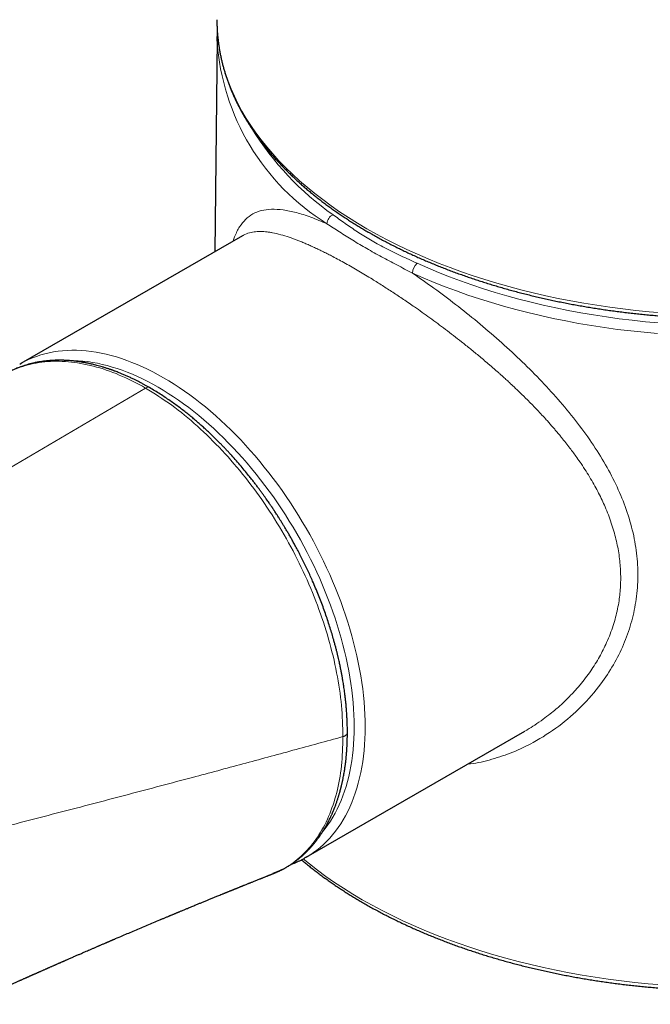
# Model space of a CAD drawing. Header units: millimetres. Extents: x 8 to 757, y 12 to 538.
# Tile 15 of 45: x 681 to 713, y 113 to 164. Entities that reach past the tile are written whole.
import ezdxf

# ---------------------------------------------------------------- set-up
doc = ezdxf.new("R2010")
doc.units = ezdxf.units.MM

msp = doc.modelspace()

# ---------------------------------------------------------------- linework, layer by layer
at = {"color": 7, "linetype": 'Continuous', "lineweight": 30}
for p, q in [((691.014, 164.397), (691.015, 164.283)), ((691.024, 163.399), (690.906, 152.391)), ((691.023, 163.286), (691.026, 163.522)), ((692.34, 153.218), (680.878, 146.602)), ((692.343, 153.214), (692.339, 153.211)), ((695.627, 121.053), (706.942, 127.585)), ((706.928, 127.579), (706.941, 127.586))]:
    msp.add_line(p, q, dxfattribs=at)
at = {"color": 252, "linetype": 'Continuous', "lineweight": 0}
msp.add_line((687.331, 145.336), (674.528, 137.817), dxfattribs=at)
at = {"color": 252, "linetype": 'Continuous', "lineweight": 0, "flags": 128}
for points in [[(691.015, 164.283), (691.023, 163.996), (691.05, 163.596), (691.096, 163.196), (691.159, 162.798), (691.241, 162.4), (691.34, 162.004), (691.458, 161.609), (691.593, 161.216), (691.746, 160.825), (691.917, 160.437), (692.105, 160.052), (692.311, 159.669), (692.534, 159.29), (692.774, 158.914), (693.031, 158.542), (693.305, 158.174), (693.596, 157.811), (693.902, 157.451), (694.225, 157.097), (694.564, 156.748), (694.919, 156.403), (695.289, 156.065), (695.675, 155.732), (696.075, 155.405), (696.49, 155.084), (696.92, 154.769), (697.363, 154.461), (697.821, 154.16), (698.292, 153.866), (698.776, 153.579)], [(698.776, 153.579), (699.273, 153.3), (699.782, 153.028), (700.304, 152.764), (700.837, 152.508), (701.382, 152.26), (701.938, 152.02), (702.504, 151.789), (703.081, 151.567), (703.668, 151.353), (704.264, 151.148), (704.869, 150.952), (705.483, 150.766), (706.105, 150.589), (706.736, 150.421), (707.373, 150.263), (708.017, 150.115), (708.668, 149.976), (709.325, 149.847), (709.988, 149.729), (710.655, 149.62), (711.328, 149.521), (712.004, 149.433), (712.685, 149.355), (713.369, 149.287), (714.055, 149.229)], [(701.375, 151.79), (701.92, 151.549), (702.475, 151.317), (703.041, 151.092), (703.617, 150.877), (704.202, 150.67), (704.797, 150.472), (705.4, 150.284), (706.012, 150.104), (706.632, 149.934), (707.259, 149.774), (707.894, 149.623), (708.535, 149.481), (709.182, 149.35), (709.835, 149.228), (710.493, 149.116), (711.157, 149.015), (711.824, 148.923), (712.496, 148.842), (713.171, 148.77), (713.849, 148.709)], [(713.793, 148.157), (713.104, 148.219), (712.419, 148.291), (711.737, 148.374), (711.059, 148.467), (710.386, 148.57), (709.717, 148.684), (709.054, 148.807), (708.397, 148.941), (707.746, 149.084), (707.102, 149.238), (706.465, 149.401), (705.836, 149.573), (705.214, 149.756), (704.602, 149.947), (703.998, 150.148), (703.404, 150.358), (702.819, 150.577), (702.244, 150.804), (701.681, 151.04), (701.128, 151.285)], [(680.933, 146.633), (681.073, 146.708), (681.274, 146.807), (681.479, 146.896), (681.689, 146.976), (681.903, 147.048), (682.122, 147.11), (682.345, 147.163), (682.572, 147.208), (682.803, 147.242), (683.038, 147.268), (683.276, 147.285), (683.517, 147.292), (683.762, 147.29), (684.01, 147.279), (684.261, 147.259), (684.515, 147.229), (684.771, 147.19), (685.03, 147.142), (685.29, 147.085), (685.553, 147.019), (685.818, 146.944), (686.084, 146.86), (686.352, 146.767), (686.621, 146.665), (686.891, 146.554), (687.162, 146.435), (687.434, 146.307), (687.707, 146.17), (687.979, 146.025), (688.253, 145.871), (688.526, 145.71), (688.798, 145.54), (689.071, 145.362), (689.343, 145.176), (689.614, 144.982), (689.884, 144.781), (690.153, 144.572), (690.421, 144.356), (690.687, 144.133), (690.952, 143.903), (691.215, 143.665), (691.476, 143.421), (691.734, 143.171), (691.99, 142.914), (692.244, 142.65), (692.495, 142.381), (692.743, 142.106), (692.988, 141.825), (693.229, 141.539), (693.467, 141.247), (693.702, 140.951), (693.933, 140.649), (694.16, 140.343), (694.383, 140.032), (694.602, 139.717), (694.816, 139.398), (695.026, 139.075), (695.231, 138.749), (695.432, 138.419), (695.628, 138.086), (695.818, 137.75), (696.003, 137.412), (696.183, 137.071), (696.358, 136.728), (696.527, 136.382), (696.69, 136.035), (696.848, 135.687), (697, 135.337), (697.145, 134.987), (697.285, 134.635), (697.418, 134.283), (697.546, 133.93), (697.666, 133.578), (697.781, 133.226), (697.888, 132.874), (697.99, 132.522), (698.084, 132.172), (698.172, 131.823), (698.253, 131.475), (698.327, 131.129), (698.394, 130.784), (698.454, 130.442), (698.508, 130.102), (698.554, 129.765), (698.593, 129.43), (698.625, 129.098), (698.65, 128.77), (698.668, 128.445), (698.679, 128.124), (698.682, 127.806), (698.679, 127.493), (698.668, 127.184), (698.65, 126.88), (698.625, 126.58), (698.593, 126.286), (698.554, 125.996), (698.508, 125.712), (698.454, 125.434), (698.394, 125.161), (698.327, 124.894), (698.253, 124.634), (698.172, 124.379), (698.084, 124.131), (697.99, 123.89), (697.888, 123.656), (697.781, 123.428), (697.666, 123.208), (697.546, 122.995), (697.418, 122.789), (697.285, 122.591), (697.145, 122.401), (697, 122.218), (696.848, 122.043), (696.69, 121.877), (696.527, 121.719), (696.358, 121.569), (696.183, 121.427), (696.003, 121.294), (695.818, 121.169), (695.681, 121.085)], [(696.466, 122.353), (696.48, 122.37), (696.621, 122.547), (696.757, 122.732), (696.887, 122.925), (697.011, 123.125), (697.128, 123.332), (697.239, 123.547), (697.344, 123.768), (697.443, 123.996), (697.535, 124.231), (697.62, 124.472), (697.699, 124.72), (697.771, 124.973), (697.836, 125.233), (697.895, 125.498), (697.947, 125.769), (697.992, 126.045), (698.03, 126.327), (698.061, 126.614), (698.085, 126.905), (698.103, 127.201), (698.113, 127.502), (698.117, 127.806), (698.113, 128.115), (698.103, 128.428), (698.085, 128.744), (698.061, 129.063), (698.03, 129.386), (697.992, 129.711), (697.947, 130.04), (697.895, 130.37), (697.836, 130.704), (697.771, 131.039), (697.699, 131.375), (697.62, 131.714), (697.535, 132.054), (697.443, 132.395), (697.344, 132.736), (697.239, 133.079), (697.128, 133.421), (697.011, 133.764), (696.887, 134.107), (696.757, 134.45), (696.621, 134.792), (696.48, 135.133), (696.332, 135.473), (696.179, 135.812), (696.02, 136.15), (695.855, 136.486), (695.686, 136.82), (695.51, 137.151), (695.33, 137.481), (695.145, 137.807), (694.954, 138.131), (694.759, 138.452), (694.56, 138.77), (694.355, 139.084), (694.147, 139.394), (693.934, 139.7), (693.717, 140.003), (693.496, 140.301), (693.271, 140.594), (693.043, 140.883), (692.811, 141.166), (692.576, 141.445), (692.338, 141.718), (692.097, 141.986), (691.853, 142.248), (691.606, 142.504), (691.357, 142.754), (691.105, 142.998), (690.852, 143.235), (690.596, 143.466), (690.338, 143.69), (690.079, 143.907), (689.819, 144.118), (689.557, 144.321), (689.294, 144.517), (689.03, 144.705), (688.766, 144.886), (688.501, 145.059), (688.235, 145.224), (687.97, 145.381), (687.704, 145.531), (687.439, 145.672), (687.174, 145.805), (686.909, 145.93), (686.645, 146.046), (686.382, 146.153), (686.121, 146.253), (685.86, 146.343), (685.601, 146.425), (685.343, 146.498), (685.088, 146.563), (684.834, 146.618), (684.583, 146.665), (684.333, 146.702), (684.087, 146.731), (683.843, 146.751), (683.601, 146.762), (683.363, 146.764), (683.281, 146.762)], [(695.477, 120.971), (695.796, 120.712), (696.216, 120.387), (696.652, 120.068), (697.101, 119.756), (697.565, 119.45), (698.042, 119.152), (698.533, 118.861), (699.037, 118.578), (699.553, 118.303), (700.082, 118.035), (700.622, 117.775), (701.175, 117.524), (701.738, 117.281), (702.312, 117.047), (702.897, 116.821), (703.492, 116.605), (704.096, 116.397), (704.71, 116.199), (705.332, 116.01), (705.963, 115.83), (706.601, 115.66), (707.247, 115.5), (707.901, 115.35), (708.56, 115.209), (709.226, 115.079), (709.898, 114.958), (710.575, 114.848), (711.256, 114.748), (711.942, 114.659), (712.632, 114.579), (713.325, 114.511), (714.021, 114.452)]]:
    msp.add_lwpolyline(points, dxfattribs=at)
at = {"color": 7, "linetype": 'Continuous', "lineweight": 30, "flags": 128}
for points in [[(680.819, 146.567), (680.878, 146.601), (680.933, 146.633)], [(695.681, 121.085), (695.628, 121.053), (695.567, 121.019)]]:
    msp.add_lwpolyline(points, dxfattribs=at)
at = {"color": 252, "linetype": 'Continuous', "lineweight": 0}
for centre, radius, start, end in [((703.117, 164.126), 12.123, 183.9755, 238.0741), ((705.864, 166.839), 15.341, 211.7792, 234.7971), ((697.263, 153.801), 0.558, 115.7874, 176.3025), ((701.813, 151.262), 0.686, 129.7003, 178.0966)]:
    msp.add_arc(centre, radius, start, end, dxfattribs=at)
for points, knots in [([(593.785, 159.618), (594.515, 159.839), (595.975, 160.28), (598.161, 160.924), (600.345, 161.554), (602.526, 162.17), (604.692, 162.768), (606.841, 163.348), (608.975, 163.911), (611.105, 164.459), (613.248, 164.998), (615.401, 165.525), (617.566, 166.042), (619.728, 166.544), (621.886, 167.032), (624.041, 167.505), (626.193, 167.963), (628.341, 168.406), (630.485, 168.835), (632.626, 169.25), (634.763, 169.649), (636.897, 170.034), (639.027, 170.404), (641.153, 170.76), (643.216, 171.091), (645.217, 171.4), (647.155, 171.687), (649.09, 171.962), (651.022, 172.224), (652.95, 172.474), (654.932, 172.719), (656.966, 172.957), (659.053, 173.187), (661.136, 173.402), (663.214, 173.602), (665.275, 173.787), (667.32, 173.956), (669.348, 174.11), (671.371, 174.25), (673.404, 174.376), (675.446, 174.489), (677.497, 174.587), (679.543, 174.671), (681.585, 174.74), (683.621, 174.794), (685.652, 174.833), (687.679, 174.858), (689.7, 174.868), (691.716, 174.863), (693.727, 174.843), (695.733, 174.808), (697.733, 174.758), (699.729, 174.694), (701.663, 174.617), (703.537, 174.529), (705.352, 174.431), (707.162, 174.32), (708.967, 174.197), (710.768, 174.063), (711.965, 173.963), (712.563, 173.912)], [0, 0, 0, 0, 0.017562, 0.035123, 0.052685, 0.070246, 0.087808, 0.105056, 0.122304, 0.139552, 0.1568, 0.1744, 0.192, 0.2096, 0.2272, 0.2448, 0.2624, 0.28, 0.2976, 0.3152, 0.3328, 0.3504, 0.368, 0.3856, 0.4032, 0.419333, 0.435467, 0.4516, 0.467733, 0.483867, 0.5, 0.517562, 0.535123, 0.552685, 0.570246, 0.587808, 0.605056, 0.622304, 0.639552, 0.6568, 0.6744, 0.692, 0.7096, 0.7272, 0.7448, 0.7624, 0.78, 0.7976, 0.8152, 0.8328, 0.8504, 0.868, 0.8856, 0.9032, 0.919333, 0.935467, 0.9516, 0.967733, 0.983867, 1, 1, 1, 1]), ([(691.86, 152.941), (691.884, 153.017), (691.973, 153.306), (692.18, 153.685), (692.488, 154.084), (692.859, 154.364), (693.301, 154.536), (693.823, 154.604), (694.425, 154.571), (695.109, 154.431), (695.86, 154.196), (696.425, 153.957), (696.706, 153.837)], [0, 0, 0, 0, 0.0387242, 0.1479755, 0.2547988, 0.361087, 0.4675808, 0.5750169, 0.6839347, 0.7904925, 0.8955489, 1, 1, 1, 1]), ([(697.02, 154.304), (697.123, 154.229), (697.327, 154.08), (697.639, 153.858), (697.955, 153.639), (698.279, 153.423), (698.61, 153.211), (698.952, 153.005), (699.316, 152.798), (699.703, 152.591), (700.111, 152.384), (700.527, 152.183), (700.949, 151.985), (701.233, 151.855), (701.375, 151.79)], [0, 0, 0, 0, 0.0800815, 0.1601638, 0.2402247, 0.3202565, 0.4002694, 0.4802961, 0.5603244, 0.648251, 0.7361432, 0.8240533, 0.9120049, 1, 1, 1, 1]), ([(706.941, 127.586), (706.983, 127.61), (707.156, 127.708), (707.472, 127.908), (707.867, 128.18), (708.232, 128.457), (708.595, 128.755), (708.956, 129.08), (709.238, 129.36), (709.412, 129.544), (709.496, 129.634), (709.576, 129.723), (709.653, 129.81), (709.726, 129.896), (709.968, 130.183), (710.347, 130.681), (710.805, 131.414), (711.129, 132.058), (711.355, 132.602), (711.51, 133.039), (711.637, 133.472), (711.737, 133.899), (711.834, 134.439), (711.899, 135.101), (711.9, 135.895), (711.834, 136.568), (711.743, 137.111), (711.654, 137.523), (711.544, 137.938), (711.414, 138.354), (711.264, 138.772), (711.102, 139.167), (710.932, 139.542), (710.755, 139.902), (710.559, 140.27), (710.342, 140.648), (710.105, 141.035), (709.865, 141.401), (709.587, 141.802), (709.254, 142.254), (708.944, 142.648), (708.712, 142.931), (708.582, 143.086), (708.447, 143.245), (708.306, 143.407), (708.16, 143.573), (707.899, 143.863), (707.54, 144.249), (707.097, 144.702), (706.719, 145.075), (706.407, 145.372), (706.163, 145.599), (705.993, 145.755), (705.861, 145.875), (705.747, 145.978), (705.618, 146.093), (705.491, 146.206), (705.364, 146.318), (705.239, 146.427), (705.071, 146.572), (704.862, 146.751), (704.612, 146.961), (704.368, 147.163), (704.13, 147.357), (703.898, 147.543), (703.47, 147.884), (702.847, 148.366), (702.033, 148.969), (701.307, 149.485), (700.668, 149.923), (700.112, 150.293), (699.575, 150.639), (698.985, 151.008), (698.344, 151.396), (697.658, 151.79), (697.135, 152.074), (696.76, 152.267), (696.523, 152.387), (696.29, 152.5), (696.061, 152.608), (695.836, 152.71), (695.616, 152.806), (695.401, 152.896), (695.107, 153.013), (694.738, 153.148), (694.301, 153.282), (693.96, 153.361), (693.704, 153.403), (693.526, 153.424), (693.352, 153.435), (693.182, 153.436), (693.016, 153.426), (692.855, 153.405), (692.64, 153.355), (692.463, 153.299), (692.358, 153.224), (692.343, 153.214)], [0, 0, 0, 0, 0.003756, 0.015541, 0.029101, 0.041094, 0.05112, 0.065545, 0.078738, 0.08199, 0.085158, 0.088242, 0.091241, 0.094156, 0.096986, 0.120347, 0.142694, 0.164046, 0.176393, 0.188395, 0.200061, 0.211396, 0.222407, 0.242486, 0.262792, 0.28337, 0.293778, 0.304271, 0.314854, 0.325533, 0.336312, 0.347197, 0.356357, 0.365839, 0.375646, 0.385779, 0.39624, 0.407031, 0.415787, 0.429434, 0.444848, 0.449178, 0.453629, 0.458201, 0.462894, 0.467709, 0.472646, 0.4883, 0.501866, 0.513345, 0.522239, 0.529286, 0.534484, 0.53689, 0.540572, 0.544208, 0.547798, 0.551343, 0.554842, 0.558296, 0.565346, 0.572199, 0.578855, 0.585315, 0.591578, 0.597646, 0.619931, 0.64159, 0.662643, 0.67805, 0.693138, 0.707918, 0.722401, 0.742736, 0.763223, 0.783892, 0.791698, 0.799535, 0.807406, 0.815312, 0.823255, 0.831235, 0.839255, 0.847316, 0.86506, 0.884044, 0.904281, 0.913341, 0.922633, 0.932159, 0.941919, 0.951914, 0.962144, 0.972609, 0.995986, 1, 1, 1, 1]), ([(701.128, 151.285), (700.857, 151.425), (700.315, 151.706), (699.524, 152.126), (698.759, 152.551), (698.039, 152.983), (697.355, 153.414), (696.922, 153.697), (696.706, 153.837)], [0, 0, 0, 0, 0.165548, 0.332227, 0.499688, 0.667338, 0.834344, 1, 1, 1, 1]), ([(701.128, 151.285), (701.498, 151.028), (702.238, 150.514), (703.367, 149.666), (704.496, 148.764), (705.607, 147.811), (706.682, 146.824), (707.704, 145.806), (708.67, 144.752), (709.575, 143.655), (710.402, 142.529), (711.125, 141.38), (711.726, 140.224), (712.207, 139.045), (712.557, 137.848), (712.759, 136.642), (712.807, 135.446), (712.701, 134.276), (712.451, 133.14), (712.063, 132.049), (711.536, 131), (710.817, 129.913), (709.882, 128.829), (708.706, 127.81), (707.5, 127.039), (706.331, 126.477), (705.242, 126.115), (704.457, 125.918), (704.036, 125.885), (703.99, 125.881)], [0, 0, 0, 0, 0.036459, 0.072951, 0.109783, 0.147255, 0.184071, 0.220771, 0.25761, 0.294839, 0.332825, 0.369929, 0.406454, 0.442722, 0.480019, 0.516733, 0.553283, 0.590094, 0.626116, 0.662358, 0.69918, 0.736928, 0.7855, 0.834455, 0.884404, 0.921972, 0.958916, 0.995498, 1, 1, 1, 1]), ([(687.331, 145.336), (686.875, 145.576), (685.963, 146.056), (684.619, 146.501), (683.323, 146.734), (682.097, 146.728), (680.965, 146.489), (679.936, 146.039), (679.363, 145.555), (679.077, 145.313)], [0, 0, 0, 0, 0.1432, 0.286359, 0.42943, 0.572418, 0.715333, 0.858121, 1, 1, 1, 1]), ([(687.533, 145.357), (687.533, 145.358), (687.52, 145.368), (687.487, 145.375), (687.422, 145.379), (687.367, 145.353), (687.331, 145.336)], [0, 0, 0, 0, 0.005445, 0.267445, 0.523935, 1, 1, 1, 1]), ([(697.535, 127.298), (697.521, 127.832), (697.494, 128.899), (697.234, 130.6), (696.82, 132.339), (696.238, 134.098), (695.505, 135.844), (694.628, 137.55), (693.621, 139.185), (692.503, 140.721), (691.293, 142.133), (690.012, 143.388), (688.683, 144.486), (687.782, 145.053), (687.331, 145.336)], [0, 0, 0, 0, 0.083371, 0.166722, 0.250007, 0.333215, 0.416371, 0.499559, 0.58283, 0.666175, 0.749564, 0.833, 0.916488, 1, 1, 1, 1]), ([(697.762, 127.507), (697.762, 127.504), (697.763, 127.49), (697.758, 127.467), (697.746, 127.438), (697.728, 127.411), (697.704, 127.385), (697.676, 127.362), (697.644, 127.341), (697.609, 127.324), (697.573, 127.309), (697.548, 127.302), (697.535, 127.298)], [0, 0, 0, 0, 0.0371223, 0.1518513, 0.2665803, 0.3803597, 0.4922862, 0.6015435, 0.7074335, 0.809395, 0.9070101, 1, 1, 1, 1]), ([(679.795, 122.579), (680.904, 122.865), (683.124, 123.438), (686.444, 124.308), (689.52, 125.124), (692.354, 125.885), (694.948, 126.588), (696.673, 127.062), (697.535, 127.298)], [0, 0, 0, 0, 0.186667, 0.373333, 0.56, 0.706667, 0.853334, 1, 1, 1, 1]), ([(693.901, 120.226), (694.141, 120.323), (694.724, 120.558), (695.502, 121.189), (696.238, 122.065), (696.819, 123.136), (697.235, 124.378), (697.494, 125.762), (697.521, 126.786), (697.535, 127.298)], [0, 0, 0, 0, 0.104965, 0.254008, 0.402994, 0.552074, 0.701291, 0.850627, 1, 1, 1, 1])]:
    msp.add_open_spline(points, degree=3, knots=knots, dxfattribs=at)
at = {"color": 7, "linetype": 'Continuous', "lineweight": 30}
for points, knots in [([(588.909, 152.965), (589.05, 153.008), (589.55, 153.159), (590.407, 153.417), (591.48, 153.737), (592.552, 154.052), (593.624, 154.365), (594.694, 154.673), (595.764, 154.978), (596.833, 155.28), (597.901, 155.578), (598.969, 155.872), (600.036, 156.163), (601.101, 156.45), (602.167, 156.733), (603.231, 157.013), (604.294, 157.29), (605.357, 157.562), (606.418, 157.831), (607.479, 158.097), (608.539, 158.358), (609.598, 158.617), (610.657, 158.871), (611.714, 159.122), (612.771, 159.37), (613.826, 159.613), (614.881, 159.853), (615.935, 160.09), (616.988, 160.323), (618.04, 160.552), (619.091, 160.778), (620.141, 161), (621.19, 161.218), (622.239, 161.433), (623.286, 161.644), (624.333, 161.851), (625.378, 162.055), (626.423, 162.256), (627.466, 162.452), (628.509, 162.645), (629.55, 162.834), (630.591, 163.02), (631.63, 163.202), (632.669, 163.38), (633.707, 163.555), (634.743, 163.726), (635.779, 163.894), (636.813, 164.058), (637.847, 164.218), (638.879, 164.374), (639.91, 164.527), (640.941, 164.677), (641.97, 164.822), (642.998, 164.964), (644.025, 165.102), (645.051, 165.237), (646.076, 165.368), (647.1, 165.495), (648.123, 165.619), (649.145, 165.739), (650.166, 165.856), (651.185, 165.968), (652.203, 166.077), (653.221, 166.183), (654.237, 166.285), (655.252, 166.383), (656.266, 166.477), (657.278, 166.568), (658.29, 166.655), (659.3, 166.739), (660.309, 166.818), (661.317, 166.895), (662.324, 166.967), (663.33, 167.036), (664.334, 167.101), (665.338, 167.163), (666.34, 167.22), (667.341, 167.275), (668.34, 167.325), (669.339, 167.372), (670.336, 167.415), (671.332, 167.455), (672.327, 167.491), (673.32, 167.523), (674.313, 167.551), (675.304, 167.576), (676.293, 167.597), (677.282, 167.615), (678.269, 167.629), (679.255, 167.639), (680.24, 167.645), (681.223, 167.648), (682.205, 167.647), (683.186, 167.643), (684.166, 167.635), (685.144, 167.623), (686.121, 167.607), (687.096, 167.588), (688.07, 167.565), (689.043, 167.539), (690.015, 167.508), (690.985, 167.474), (691.954, 167.437), (692.921, 167.396), (693.887, 167.351), (694.852, 167.302), (695.815, 167.25), (696.777, 167.194), (697.738, 167.134), (698.697, 167.071), (699.655, 167.004), (700.611, 166.933), (701.566, 166.859), (702.52, 166.781), (703.447, 166.702), (704.056, 166.646), (704.347, 166.62)], [0, 0, 0, 0, 0.003477, 0.012266, 0.021055, 0.029844, 0.038634, 0.047424, 0.056214, 0.065004, 0.073796, 0.082587, 0.091379, 0.100171, 0.108963, 0.117756, 0.12655, 0.135343, 0.144138, 0.152932, 0.161727, 0.170523, 0.179319, 0.188115, 0.196912, 0.205709, 0.214507, 0.223306, 0.232105, 0.240904, 0.249704, 0.258504, 0.267306, 0.276107, 0.284909, 0.293712, 0.302515, 0.311319, 0.320124, 0.328929, 0.337735, 0.346541, 0.355348, 0.364156, 0.372964, 0.381773, 0.390583, 0.399393, 0.408204, 0.417016, 0.425829, 0.434642, 0.443456, 0.452271, 0.461087, 0.469903, 0.47872, 0.487538, 0.496357, 0.505176, 0.513997, 0.522818, 0.53164, 0.540463, 0.549287, 0.558112, 0.566937, 0.575764, 0.584591, 0.59342, 0.602249, 0.611079, 0.619911, 0.628743, 0.637576, 0.64641, 0.655245, 0.664081, 0.672919, 0.681757, 0.690596, 0.699437, 0.708278, 0.71712, 0.725964, 0.734809, 0.743654, 0.752501, 0.761349, 0.770199, 0.779049, 0.7879, 0.796753, 0.805607, 0.814462, 0.823318, 0.832175, 0.841034, 0.849894, 0.858755, 0.867617, 0.876481, 0.885345, 0.894211, 0.903079, 0.911947, 0.920817, 0.929688, 0.938561, 0.947434, 0.95631, 0.965186, 0.974064, 0.982943, 0.991823, 1, 1, 1, 1]), ([(691.015, 164.279), (691.016, 164.234), (691.017, 164.123), (691.024, 163.949), (691.036, 163.756), (691.052, 163.563), (691.071, 163.371), (691.095, 163.178), (691.123, 162.986), (691.155, 162.794), (691.191, 162.602), (691.231, 162.41), (691.275, 162.219), (691.324, 162.028), (691.376, 161.837), (691.432, 161.647), (691.493, 161.457), (691.557, 161.268), (691.626, 161.079), (691.698, 160.891), (691.775, 160.703), (691.855, 160.515), (691.94, 160.329), (692.028, 160.142), (692.121, 159.957), (692.217, 159.772), (692.318, 159.588), (692.422, 159.405), (692.53, 159.222), (692.643, 159.04), (692.759, 158.859), (692.879, 158.679), (693.002, 158.5), (693.13, 158.322), (693.261, 158.144), (693.397, 157.968), (693.536, 157.792), (693.678, 157.618), (693.825, 157.445), (693.975, 157.273), (694.129, 157.102), (694.286, 156.932), (694.447, 156.763), (694.612, 156.596), (694.78, 156.43), (694.952, 156.265), (695.127, 156.101), (695.306, 155.939), (695.488, 155.777), (695.673, 155.618), (695.862, 155.46), (696.055, 155.303), (696.25, 155.147), (696.449, 154.993), (696.651, 154.841), (696.857, 154.69), (697.066, 154.541), (697.277, 154.393), (697.492, 154.246), (697.71, 154.102), (697.931, 153.959), (698.156, 153.817), (698.383, 153.677), (698.609, 153.542), (698.768, 153.448), (698.85, 153.401), (698.859, 153.396)], [0, 0, 0, 0, 0.011235, 0.027009, 0.042783, 0.058559, 0.074337, 0.090117, 0.105901, 0.121689, 0.137482, 0.153279, 0.169082, 0.184892, 0.200707, 0.21653, 0.23236, 0.248197, 0.264042, 0.279895, 0.295756, 0.311625, 0.327502, 0.343387, 0.359281, 0.375182, 0.391092, 0.407009, 0.422934, 0.438867, 0.454807, 0.470753, 0.486707, 0.502667, 0.518633, 0.534605, 0.550583, 0.566566, 0.582553, 0.598546, 0.614543, 0.630544, 0.646549, 0.662558, 0.67857, 0.694584, 0.710602, 0.726622, 0.742644, 0.758669, 0.774695, 0.790722, 0.806751, 0.822782, 0.838813, 0.854845, 0.870878, 0.886912, 0.902946, 0.91898, 0.935014, 0.951049, 0.967083, 0.983118, 0.998309, 1, 1, 1, 1]), ([(698.859, 153.396), (698.9, 153.372), (699.019, 153.304), (699.22, 153.191), (699.46, 153.059), (699.703, 152.929), (699.949, 152.801), (700.197, 152.674), (700.449, 152.55), (700.702, 152.427), (700.959, 152.306), (701.218, 152.187), (701.479, 152.07), (701.743, 151.955), (702.009, 151.841), (702.278, 151.73), (702.549, 151.621), (702.823, 151.513), (703.098, 151.408), (703.376, 151.305), (703.656, 151.203), (703.938, 151.104), (704.222, 151.007), (704.509, 150.912), (704.797, 150.819), (705.087, 150.728), (705.379, 150.639), (705.673, 150.552), (705.969, 150.468), (706.266, 150.385), (706.566, 150.305), (706.867, 150.227), (707.169, 150.151), (707.473, 150.077), (707.779, 150.006), (708.086, 149.937), (708.395, 149.87), (708.705, 149.805), (709.016, 149.742), (709.329, 149.682), (709.643, 149.624), (709.958, 149.568), (710.274, 149.515), (710.592, 149.464), (710.91, 149.415), (711.23, 149.368), (711.55, 149.324), (711.872, 149.282), (712.194, 149.243), (712.517, 149.205), (712.841, 149.17), (713.165, 149.138), (713.49, 149.108), (713.816, 149.08), (714.143, 149.054), (714.47, 149.031), (714.797, 149.01), (715.125, 148.992), (715.453, 148.976), (715.781, 148.962), (716.11, 148.951), (716.439, 148.942), (716.768, 148.935), (717.097, 148.931), (717.427, 148.929), (717.756, 148.93), (718.085, 148.933), (718.414, 148.938), (718.743, 148.946), (719.072, 148.956), (719.401, 148.968), (719.729, 148.983), (720.057, 149), (720.385, 149.02), (720.712, 149.042), (721.038, 149.066), (721.365, 149.092), (721.69, 149.121), (722.015, 149.153), (722.339, 149.186), (722.663, 149.222), (722.985, 149.261), (723.307, 149.301), (723.628, 149.344), (723.948, 149.39), (724.267, 149.437), (724.585, 149.487), (724.902, 149.54), (725.218, 149.594), (725.532, 149.651), (725.846, 149.71), (726.158, 149.771), (726.468, 149.835), (726.778, 149.901), (727.086, 149.969), (727.392, 150.039), (727.697, 150.112), (728.001, 150.186), (728.303, 150.263), (728.603, 150.342), (728.901, 150.423), (729.198, 150.507), (729.493, 150.592), (729.786, 150.68), (730.077, 150.77), (730.366, 150.862), (730.654, 150.956), (730.939, 151.052), (731.222, 151.15), (731.503, 151.25), (731.782, 151.353), (732.059, 151.457), (732.334, 151.563), (732.606, 151.672), (732.876, 151.782), (733.144, 151.894), (733.409, 152.008), (733.672, 152.124), (733.932, 152.242), (734.19, 152.362), (734.445, 152.484), (734.697, 152.608), (734.947, 152.733), (735.195, 152.861), (735.439, 152.99), (735.681, 153.121), (735.92, 153.253), (736.156, 153.388), (736.39, 153.524), (736.62, 153.662), (736.847, 153.802), (737.072, 153.943), (737.293, 154.086), (737.512, 154.23), (737.727, 154.376), (737.939, 154.524), (738.148, 154.673), (738.354, 154.824), (738.557, 154.977), (738.756, 155.13), (738.952, 155.286), (739.145, 155.442), (739.334, 155.601), (739.52, 155.76), (739.703, 155.921), (739.882, 156.083), (740.058, 156.247), (740.23, 156.412), (740.399, 156.578), (740.564, 156.746), (740.725, 156.914), (740.883, 157.084), (741.038, 157.255), (741.188, 157.427), (741.335, 157.601), (741.478, 157.775), (741.618, 157.95), (741.753, 158.127), (741.885, 158.304), (742.013, 158.482), (742.138, 158.662), (742.258, 158.842), (742.375, 159.023), (742.487, 159.205), (742.596, 159.388), (742.701, 159.571), (742.802, 159.756), (742.899, 159.94), (742.992, 160.126), (743.081, 160.312), (743.166, 160.499), (743.247, 160.687), (743.324, 160.875), (743.397, 161.064), (743.466, 161.253), (743.53, 161.442), (743.591, 161.632), (743.648, 161.823), (743.701, 162.014), (743.749, 162.205), (743.794, 162.396), (743.834, 162.588), (743.871, 162.78), (743.903, 162.972), (743.931, 163.164), (743.955, 163.357), (743.975, 163.55), (743.991, 163.743), (744.003, 163.936), (744.01, 164.113), (744.012, 164.226), (744.013, 164.275)], [0, 0, 0, 0, 0.002807, 0.008132, 0.013457, 0.018782, 0.024107, 0.029431, 0.034756, 0.04008, 0.045404, 0.050728, 0.056051, 0.061375, 0.066698, 0.07202, 0.077343, 0.082665, 0.087987, 0.093309, 0.09863, 0.103952, 0.109273, 0.114593, 0.119914, 0.125234, 0.130554, 0.135873, 0.141193, 0.146512, 0.151831, 0.15715, 0.162468, 0.167787, 0.173105, 0.178422, 0.18374, 0.189058, 0.194375, 0.199692, 0.205009, 0.210326, 0.215642, 0.220958, 0.226275, 0.231591, 0.236907, 0.242223, 0.247538, 0.252854, 0.258169, 0.263485, 0.2688, 0.274115, 0.27943, 0.284745, 0.29006, 0.295375, 0.30069, 0.306005, 0.31132, 0.316634, 0.321949, 0.327264, 0.332578, 0.337893, 0.343208, 0.348522, 0.353837, 0.359152, 0.364467, 0.369781, 0.375096, 0.380411, 0.385726, 0.391041, 0.396356, 0.401671, 0.406987, 0.412302, 0.417617, 0.422933, 0.428249, 0.433564, 0.43888, 0.444196, 0.449513, 0.454829, 0.460146, 0.465462, 0.470779, 0.476096, 0.481414, 0.486731, 0.492049, 0.497366, 0.502685, 0.508003, 0.513321, 0.51864, 0.523959, 0.529278, 0.534598, 0.539917, 0.545237, 0.550558, 0.555878, 0.561199, 0.56652, 0.571841, 0.577163, 0.582484, 0.587806, 0.593129, 0.598452, 0.603774, 0.609098, 0.614421, 0.619745, 0.625069, 0.630393, 0.635718, 0.641042, 0.646367, 0.651692, 0.657018, 0.662343, 0.667669, 0.672995, 0.678321, 0.683647, 0.688973, 0.694299, 0.699626, 0.704952, 0.710278, 0.715604, 0.72093, 0.726256, 0.731582, 0.736907, 0.742232, 0.747557, 0.752881, 0.758205, 0.763528, 0.76885, 0.774172, 0.779493, 0.784813, 0.790132, 0.79545, 0.800767, 0.806082, 0.811397, 0.816709, 0.822021, 0.82733, 0.832638, 0.837944, 0.843248, 0.84855, 0.85385, 0.859147, 0.864442, 0.869735, 0.875025, 0.880313, 0.885598, 0.890881, 0.896161, 0.901438, 0.906712, 0.911984, 0.917252, 0.922518, 0.927782, 0.933043, 0.938301, 0.943557, 0.948811, 0.954062, 0.959311, 0.964559, 0.969804, 0.975048, 0.980291, 0.985532, 0.990773, 0.996013, 1, 1, 1, 1]), ([(691.036, 163.771), (691.035, 163.76), (691.03, 163.684), (691.027, 163.602), (691.026, 163.532), (691.026, 163.526)], [0, 0, 0, 0, 0.139849, 0.92532, 1, 1, 1, 1]), ([(687.533, 145.358), (687.508, 145.372), (687.459, 145.4), (687.39, 145.439), (687.326, 145.475), (687.264, 145.509), (687.199, 145.544), (687.115, 145.589), (687.012, 145.643), (686.888, 145.707), (686.745, 145.778), (686.586, 145.854), (686.415, 145.933), (686.247, 146.007), (686.096, 146.071), (685.965, 146.124), (685.856, 146.167), (685.77, 146.2), (685.706, 146.223), (685.664, 146.239), (685.628, 146.252), (685.6, 146.262), (685.576, 146.27), (685.551, 146.279), (685.519, 146.291), (685.476, 146.305), (685.424, 146.323), (685.362, 146.344), (685.292, 146.367), (685.219, 146.39), (685.147, 146.412), (685.053, 146.44), (684.94, 146.473), (684.811, 146.508), (684.693, 146.538), (684.585, 146.564), (684.486, 146.587), (684.394, 146.607), (684.318, 146.623), (684.255, 146.636), (684.206, 146.645), (684.163, 146.653), (684.125, 146.66), (684.084, 146.667), (684.035, 146.675), (683.975, 146.685), (683.897, 146.697), (683.801, 146.711), (683.69, 146.725), (683.576, 146.737), (683.458, 146.749), (683.338, 146.758), (683.236, 146.764), (683.156, 146.768), (683.102, 146.77), (683.056, 146.772), (683.019, 146.773), (682.992, 146.773), (682.973, 146.773), (682.956, 146.774), (682.935, 146.774), (682.909, 146.774), (682.858, 146.774), (682.785, 146.774), (682.692, 146.772), (682.599, 146.769), (682.507, 146.764), (682.416, 146.759), (682.327, 146.752), (682.24, 146.744), (682.148, 146.734), (682.053, 146.722), (681.956, 146.708), (681.861, 146.694), (681.765, 146.677), (681.645, 146.654), (681.505, 146.624), (681.35, 146.585), (681.201, 146.544), (681.058, 146.5), (680.92, 146.453), (680.792, 146.406), (680.672, 146.358), (680.558, 146.309), (680.443, 146.257), (680.326, 146.2), (680.226, 146.148), (680.141, 146.102), (680.073, 146.064), (680.007, 146.025), (679.95, 145.99), (679.902, 145.96), (679.863, 145.936), (679.828, 145.912), (679.785, 145.884), (679.733, 145.849), (679.67, 145.805), (679.601, 145.755), (679.528, 145.701), (679.453, 145.641), (679.383, 145.585), (679.321, 145.533), (679.267, 145.487), (679.217, 145.442), (679.174, 145.403), (679.139, 145.371), (679.113, 145.346), (679.093, 145.328), (679.082, 145.317), (679.079, 145.314)], [0, 0, 0, 0, 0.008051, 0.015236, 0.021595, 0.027998, 0.034799, 0.041998, 0.054113, 0.067211, 0.080832, 0.098908, 0.116784, 0.134463, 0.151879, 0.164187, 0.175731, 0.18651, 0.191325, 0.195898, 0.199723, 0.202705, 0.204847, 0.207206, 0.210629, 0.215114, 0.220663, 0.227275, 0.234805, 0.242735, 0.250418, 0.257855, 0.272696, 0.286447, 0.299105, 0.310672, 0.321278, 0.331144, 0.340272, 0.346119, 0.351575, 0.356207, 0.359938, 0.36413, 0.369469, 0.375956, 0.383592, 0.395252, 0.407441, 0.420038, 0.433043, 0.446454, 0.460271, 0.467295, 0.473369, 0.478488, 0.482652, 0.48586, 0.487711, 0.489309, 0.491579, 0.494574, 0.498293, 0.508815, 0.519546, 0.530231, 0.540869, 0.551399, 0.561766, 0.571969, 0.582007, 0.594183, 0.60571, 0.616659, 0.628134, 0.64051, 0.660113, 0.679334, 0.69799, 0.716133, 0.733796, 0.751065, 0.765866, 0.780955, 0.796391, 0.8122, 0.828607, 0.837949, 0.847516, 0.857137, 0.865912, 0.872121, 0.877727, 0.882755, 0.8879, 0.89653, 0.906162, 0.916751, 0.928036, 0.939978, 0.952577, 0.961252, 0.970213, 0.978866, 0.986254, 0.991163, 0.995287, 0.998628, 1, 1, 1, 1]), ([(697.762, 127.507), (697.762, 127.559), (697.763, 127.696), (697.758, 127.919), (697.749, 128.17), (697.736, 128.412), (697.72, 128.643), (697.702, 128.863), (697.682, 129.071), (697.661, 129.269), (697.639, 129.452), (697.617, 129.619), (697.596, 129.772), (697.575, 129.916), (697.554, 130.051), (697.535, 130.168), (697.518, 130.268), (697.504, 130.35), (697.491, 130.42), (697.481, 130.478), (697.472, 130.525), (697.465, 130.562), (697.46, 130.59), (697.454, 130.618), (697.448, 130.652), (697.439, 130.697), (697.427, 130.757), (697.412, 130.833), (697.393, 130.925), (697.371, 131.03), (697.346, 131.148), (697.317, 131.279), (697.283, 131.423), (697.246, 131.58), (697.204, 131.749), (697.158, 131.928), (697.109, 132.114), (697.046, 132.342), (696.968, 132.614), (696.872, 132.931), (696.767, 133.256), (696.655, 133.589), (696.534, 133.928), (696.406, 134.273), (696.269, 134.623), (696.122, 134.981), (695.98, 135.313), (695.844, 135.617), (695.717, 135.892), (695.585, 136.17), (695.45, 136.445), (695.314, 136.712), (695.182, 136.965), (695.058, 137.197), (694.941, 137.409), (694.833, 137.602), (694.729, 137.783), (694.63, 137.952), (694.536, 138.11), (694.445, 138.26), (694.358, 138.402), (694.274, 138.536), (694.198, 138.656), (694.129, 138.763), (694.068, 138.858), (694.015, 138.94), (693.972, 139.006), (693.938, 139.057), (693.913, 139.095), (693.889, 139.131), (693.864, 139.168), (693.836, 139.21), (693.804, 139.257), (693.763, 139.318), (693.709, 139.396), (693.642, 139.493), (693.568, 139.6), (693.484, 139.718), (693.393, 139.846), (693.294, 139.981), (693.19, 140.123), (693.079, 140.271), (692.96, 140.426), (692.835, 140.588), (692.678, 140.787), (692.488, 141.022), (692.261, 141.294), (692.025, 141.569), (691.825, 141.794), (691.665, 141.969), (691.548, 142.095), (691.429, 142.221), (691.308, 142.348), (691.183, 142.476), (691.052, 142.608), (690.913, 142.745), (690.766, 142.888), (690.611, 143.036), (690.447, 143.188), (690.274, 143.345), (690.094, 143.504), (689.907, 143.666), (689.712, 143.83), (689.508, 143.996), (689.294, 144.165), (689.07, 144.337), (688.836, 144.51), (688.592, 144.683), (688.34, 144.856), (688.079, 145.027), (687.809, 145.196), (687.626, 145.303), (687.533, 145.358)], [0, 0, 0, 0, 0.008292, 0.02201, 0.035131, 0.047657, 0.059588, 0.070731, 0.081303, 0.091308, 0.100744, 0.108832, 0.116451, 0.123603, 0.130288, 0.136468, 0.14105, 0.145083, 0.148565, 0.15136, 0.153661, 0.155467, 0.156778, 0.157809, 0.159581, 0.161831, 0.164414, 0.168376, 0.172915, 0.178031, 0.183724, 0.190128, 0.197134, 0.204742, 0.212954, 0.221719, 0.23071, 0.239869, 0.254709, 0.269919, 0.2855, 0.301458, 0.317801, 0.334235, 0.351061, 0.368289, 0.385953, 0.399089, 0.412457, 0.426049, 0.439771, 0.452967, 0.465492, 0.477342, 0.48761, 0.497308, 0.506452, 0.515048, 0.523098, 0.530601, 0.538161, 0.545068, 0.551323, 0.556925, 0.561873, 0.566168, 0.56981, 0.572213, 0.574212, 0.575934, 0.577874, 0.580082, 0.58256, 0.585307, 0.589883, 0.595053, 0.600817, 0.607175, 0.614128, 0.621675, 0.629336, 0.637524, 0.64624, 0.65541, 0.664807, 0.680185, 0.696088, 0.712515, 0.729461, 0.737238, 0.74512, 0.753107, 0.761205, 0.769437, 0.778082, 0.787223, 0.796839, 0.80695, 0.817558, 0.828664, 0.840267, 0.852149, 0.864513, 0.877359, 0.890688, 0.904788, 0.919392, 0.934501, 0.950116, 0.966237, 0.982864, 1, 1, 1, 1]), ([(695.391, 120.925), (695.398, 120.919), (695.467, 120.86), (695.601, 120.749), (695.795, 120.591), (695.992, 120.435), (696.193, 120.28), (696.397, 120.126), (696.604, 119.975), (696.814, 119.824), (697.028, 119.676), (697.244, 119.528), (697.464, 119.383), (697.687, 119.239), (697.912, 119.097), (698.141, 118.956), (698.373, 118.817), (698.607, 118.68), (698.845, 118.544), (699.085, 118.411), (699.328, 118.279), (699.574, 118.148), (699.823, 118.02), (700.074, 117.893), (700.328, 117.769), (700.585, 117.646), (700.844, 117.525), (701.105, 117.406), (701.369, 117.288), (701.636, 117.173), (701.905, 117.06), (702.176, 116.948), (702.45, 116.839), (702.726, 116.731), (703.004, 116.626), (703.285, 116.523), (703.567, 116.421), (703.852, 116.322), (704.139, 116.225), (704.427, 116.13), (704.718, 116.037), (705.011, 115.946), (705.305, 115.857), (705.602, 115.77), (705.9, 115.685), (706.2, 115.603), (706.502, 115.523), (706.805, 115.445), (707.11, 115.369), (707.417, 115.295), (707.725, 115.224), (708.034, 115.154), (708.345, 115.087), (708.658, 115.023), (708.972, 114.96), (709.287, 114.9), (709.603, 114.842), (709.92, 114.786), (710.239, 114.733), (710.559, 114.682), (710.88, 114.633), (711.201, 114.586), (711.524, 114.542), (711.848, 114.5), (712.172, 114.461), (712.498, 114.423), (712.824, 114.388), (713.151, 114.356), (713.478, 114.326), (713.806, 114.298), (714.135, 114.272), (714.464, 114.249), (714.794, 114.228), (715.124, 114.21), (715.454, 114.194), (715.785, 114.18), (716.116, 114.169), (716.447, 114.16), (716.778, 114.153), (717.11, 114.149), (717.441, 114.147), (717.773, 114.148), (718.104, 114.151), (718.436, 114.156), (718.767, 114.164), (719.098, 114.174), (719.429, 114.187), (719.759, 114.201), (720.09, 114.219), (720.419, 114.238), (720.749, 114.26), (721.078, 114.284), (721.406, 114.311), (721.734, 114.34), (722.061, 114.371), (722.387, 114.405), (722.713, 114.441), (723.038, 114.479), (723.362, 114.52), (723.685, 114.563), (724.008, 114.608), (724.329, 114.656), (724.649, 114.706), (724.969, 114.758), (725.287, 114.813), (725.604, 114.87), (725.919, 114.929), (726.234, 114.99), (726.547, 115.054), (726.859, 115.12), (727.169, 115.188), (727.478, 115.258), (727.785, 115.33), (728.091, 115.405), (728.395, 115.482), (728.698, 115.561), (728.999, 115.643), (729.298, 115.726), (729.595, 115.812), (729.891, 115.899), (730.184, 115.989), (730.476, 116.081), (730.766, 116.175), (731.054, 116.271), (731.339, 116.37), (731.623, 116.47), (731.905, 116.572), (732.184, 116.677), (732.461, 116.783), (732.736, 116.891), (733.008, 117.002), (733.279, 117.114), (733.547, 117.228), (733.812, 117.345), (734.075, 117.463), (734.335, 117.583), (734.593, 117.705), (734.849, 117.829), (735.101, 117.954), (735.351, 118.082), (735.598, 118.211), (735.843, 118.342), (736.085, 118.475), (736.324, 118.61), (736.56, 118.746), (736.793, 118.884), (737.023, 119.024), (737.251, 119.165), (737.475, 119.308), (737.696, 119.453), (737.914, 119.599), (738.13, 119.747), (738.342, 119.897), (738.55, 120.048), (738.756, 120.201), (738.958, 120.355), (739.157, 120.51), (739.353, 120.667), (739.546, 120.826), (739.735, 120.986), (739.92, 121.147), (740.103, 121.31), (740.281, 121.474), (740.457, 121.639), (740.628, 121.805), (740.797, 121.973), (740.961, 122.142), (741.122, 122.313), (741.28, 122.484), (741.434, 122.657), (741.584, 122.83), (741.73, 123.005), (741.873, 123.181), (742.012, 123.358), (742.147, 123.536), (742.278, 123.715), (742.406, 123.895), (742.53, 124.076), (742.649, 124.257), (742.765, 124.44), (742.878, 124.623), (742.986, 124.808), (743.09, 124.993), (743.19, 125.178), (743.287, 125.365), (743.379, 125.552), (743.467, 125.739), (743.552, 125.928), (743.632, 126.117), (743.709, 126.306), (743.781, 126.496), (743.849, 126.687), (743.914, 126.878), (743.974, 127.069), (744.03, 127.261), (744.082, 127.453), (744.13, 127.645), (744.174, 127.838), (744.214, 128.031), (744.25, 128.224), (744.281, 128.418), (744.309, 128.612), (744.332, 128.806), (744.352, 129), (744.367, 129.194), (744.378, 129.388), (744.385, 129.582), (744.388, 129.718), (744.388, 129.79), (744.388, 129.797)], [0, 0, 0, 0, 0.00052, 0.005403, 0.010286, 0.01517, 0.020054, 0.024938, 0.029823, 0.034708, 0.039593, 0.044478, 0.049363, 0.054249, 0.059134, 0.06402, 0.068905, 0.07379, 0.078675, 0.08356, 0.088445, 0.09333, 0.098215, 0.103099, 0.107984, 0.112868, 0.117752, 0.122635, 0.127519, 0.132402, 0.137285, 0.142168, 0.147051, 0.151933, 0.156815, 0.161697, 0.166579, 0.17146, 0.176341, 0.181222, 0.186103, 0.190983, 0.195864, 0.200744, 0.205623, 0.210503, 0.215382, 0.220262, 0.225141, 0.230019, 0.234898, 0.239776, 0.244655, 0.249533, 0.254411, 0.259288, 0.264166, 0.269043, 0.273921, 0.278798, 0.283675, 0.288551, 0.293428, 0.298305, 0.303181, 0.308058, 0.312934, 0.31781, 0.322686, 0.327562, 0.332438, 0.337314, 0.34219, 0.347066, 0.351941, 0.356817, 0.361693, 0.366568, 0.371444, 0.37632, 0.381195, 0.386071, 0.390946, 0.395822, 0.400697, 0.405573, 0.410449, 0.415324, 0.4202, 0.425076, 0.429952, 0.434828, 0.439703, 0.444579, 0.449456, 0.454332, 0.459208, 0.464084, 0.468961, 0.473837, 0.478714, 0.483591, 0.488468, 0.493345, 0.498222, 0.5031, 0.507977, 0.512855, 0.517733, 0.522611, 0.527489, 0.532367, 0.537246, 0.542125, 0.547004, 0.551883, 0.556762, 0.561642, 0.566522, 0.571402, 0.576282, 0.581163, 0.586044, 0.590924, 0.595806, 0.600687, 0.605569, 0.610451, 0.615333, 0.620216, 0.625098, 0.629981, 0.634864, 0.639748, 0.644632, 0.649515, 0.6544, 0.659284, 0.664169, 0.669053, 0.673938, 0.678823, 0.683709, 0.688594, 0.69348, 0.698366, 0.703252, 0.708138, 0.713024, 0.71791, 0.722796, 0.727682, 0.732568, 0.737454, 0.74234, 0.747225, 0.752111, 0.756996, 0.76188, 0.766765, 0.771649, 0.776532, 0.781415, 0.786298, 0.791179, 0.79606, 0.80094, 0.805819, 0.810697, 0.815574, 0.82045, 0.825325, 0.830198, 0.83507, 0.83994, 0.844809, 0.849676, 0.854542, 0.859405, 0.864266, 0.869126, 0.873983, 0.878838, 0.883691, 0.888541, 0.893389, 0.898235, 0.903078, 0.907919, 0.912757, 0.917593, 0.922427, 0.927258, 0.932086, 0.936913, 0.941737, 0.946559, 0.951378, 0.956196, 0.961012, 0.965826, 0.970639, 0.975451, 0.980261, 0.98507, 0.989878, 0.994686, 0.999493, 1, 1, 1, 1]), ([(693.933, 120.211), (693.946, 120.216), (693.973, 120.227), (694.015, 120.244), (694.059, 120.263), (694.107, 120.284), (694.156, 120.306), (694.205, 120.328), (694.251, 120.35), (694.293, 120.37), (694.33, 120.388), (694.362, 120.404), (694.39, 120.419), (694.416, 120.433), (694.444, 120.447), (694.484, 120.469), (694.537, 120.498), (694.603, 120.535), (694.674, 120.577), (694.745, 120.621), (694.815, 120.665), (694.882, 120.709), (694.948, 120.755), (695.014, 120.801), (695.078, 120.847), (695.138, 120.893), (695.196, 120.938), (695.253, 120.983), (695.313, 121.032), (695.373, 121.084), (695.433, 121.135), (695.488, 121.185), (695.534, 121.227), (695.57, 121.262), (695.599, 121.29), (695.626, 121.316), (695.654, 121.344), (695.686, 121.375), (695.723, 121.413), (695.767, 121.458), (695.815, 121.51), (695.865, 121.564), (695.917, 121.623), (695.972, 121.687), (696.028, 121.753), (696.081, 121.818), (696.129, 121.879), (696.176, 121.94), (696.228, 122.008), (696.285, 122.087), (696.346, 122.174), (696.406, 122.262), (696.462, 122.348), (696.515, 122.432), (696.565, 122.513), (696.611, 122.591), (696.655, 122.668), (696.703, 122.755), (696.757, 122.854), (696.815, 122.968), (696.863, 123.066), (696.901, 123.145), (696.928, 123.203), (696.954, 123.261), (696.978, 123.315), (696.997, 123.359), (697.011, 123.392), (697.022, 123.416), (697.032, 123.44), (697.044, 123.469), (697.058, 123.505), (697.076, 123.55), (697.1, 123.61), (697.128, 123.681), (697.157, 123.76), (697.185, 123.836), (697.212, 123.914), (697.239, 123.992), (697.265, 124.071), (697.287, 124.142), (697.308, 124.209), (697.327, 124.273), (697.346, 124.337), (697.362, 124.393), (697.376, 124.441), (697.387, 124.481), (697.397, 124.521), (697.408, 124.559), (697.416, 124.592), (697.423, 124.618), (697.428, 124.637), (697.432, 124.654), (697.436, 124.67), (697.441, 124.692), (697.449, 124.724), (697.46, 124.768), (697.473, 124.822), (697.487, 124.886), (697.504, 124.959), (697.52, 125.036), (697.54, 125.133), (697.562, 125.245), (697.585, 125.371), (697.605, 125.49), (697.623, 125.601), (697.638, 125.705), (697.651, 125.799), (697.663, 125.888), (697.677, 125.996), (697.692, 126.127), (697.704, 126.25), (697.713, 126.346), (697.718, 126.407), (697.722, 126.462), (697.726, 126.502), (697.728, 126.529), (697.729, 126.545), (697.73, 126.558), (697.731, 126.573), (697.732, 126.594), (697.734, 126.625), (697.737, 126.666), (697.74, 126.721), (697.744, 126.791), (697.749, 126.876), (697.753, 126.975), (697.757, 127.087), (697.76, 127.214), (697.762, 127.355), (697.763, 127.455), (697.763, 127.507)], [0, 0, 0, 0, 0.0048738, 0.0102974, 0.0162737, 0.0228049, 0.0298926, 0.0372972, 0.0440611, 0.0500855, 0.0556037, 0.0603105, 0.0642079, 0.0679405, 0.0720358, 0.076494, 0.0853493, 0.0950948, 0.1056052, 0.1165879, 0.1271617, 0.1373505, 0.1475832, 0.1579208, 0.168116, 0.1777323, 0.1867779, 0.1961712, 0.2058299, 0.2162425, 0.2264046, 0.2357933, 0.2443784, 0.2500616, 0.2549585, 0.2593595, 0.2643217, 0.2699418, 0.2762198, 0.284464, 0.2935543, 0.3028171, 0.3120799, 0.323107, 0.3341324, 0.344592, 0.3540284, 0.3631303, 0.3729098, 0.3855513, 0.3988044, 0.411702, 0.4241948, 0.4362751, 0.4476254, 0.4584257, 0.468721, 0.4794527, 0.4935154, 0.5086845, 0.5242544, 0.5316731, 0.5391417, 0.5466597, 0.5536602, 0.5595302, 0.5630315, 0.5659562, 0.5685598, 0.5720195, 0.5764827, 0.5819498, 0.5884214, 0.5984048, 0.6079594, 0.6169523, 0.6253828, 0.6354911, 0.6446489, 0.6528552, 0.6602646, 0.6675728, 0.6748636, 0.6821371, 0.6866088, 0.6910739, 0.6955323, 0.6999747, 0.7039362, 0.7065298, 0.7086667, 0.7103469, 0.7118626, 0.7139705, 0.7177021, 0.7225247, 0.7284384, 0.7354438, 0.743541, 0.7521399, 0.7604256, 0.7747887, 0.7880802, 0.8002993, 0.8122005, 0.8228695, 0.8323061, 0.8411464, 0.8502504, 0.8652871, 0.8810021, 0.8873613, 0.8937781, 0.8993479, 0.9037243, 0.9056792, 0.9072488, 0.9084333, 0.9095698, 0.9116389, 0.9147031, 0.9187622, 0.9238161, 0.9308097, 0.9391016, 0.948691, 0.959577, 0.9717583, 0.9852333, 1, 1, 1, 1]), ([(694.844, 120.684), (694.85, 120.687), (694.902, 120.705), (694.998, 120.744), (695.133, 120.801), (695.266, 120.862), (695.397, 120.927), (695.496, 120.979), (695.551, 121.011), (695.564, 121.018)], [0, 0, 0, 0, 0.023281, 0.207608, 0.391807, 0.575896, 0.759899, 0.943836, 1, 1, 1, 1]), ([(678.09, 113.447), (678.09, 113.447), (678.115, 113.458), (678.166, 113.481), (678.247, 113.519), (678.332, 113.557), (678.419, 113.596), (678.502, 113.634), (678.584, 113.672), (678.668, 113.709), (678.752, 113.747), (678.832, 113.784), (678.909, 113.818), (678.985, 113.853), (679.065, 113.889), (679.149, 113.927), (679.233, 113.965), (679.314, 114.001), (679.391, 114.036), (679.472, 114.073), (679.562, 114.113), (679.661, 114.158), (679.758, 114.201), (679.847, 114.241), (679.929, 114.278), (680.008, 114.313), (680.092, 114.351), (680.168, 114.385), (680.233, 114.415), (680.284, 114.437), (680.329, 114.457), (680.371, 114.476), (680.421, 114.499), (680.484, 114.527), (680.556, 114.559), (680.629, 114.592), (680.699, 114.623), (680.764, 114.652), (680.822, 114.678), (680.873, 114.701), (680.924, 114.723), (680.979, 114.748), (681.038, 114.774), (681.096, 114.8), (681.146, 114.822), (681.188, 114.841), (681.22, 114.855), (681.25, 114.868), (681.277, 114.88), (681.304, 114.892), (681.333, 114.905), (681.37, 114.922), (681.413, 114.941), (681.459, 114.961), (681.503, 114.981), (681.545, 115), (681.592, 115.02), (681.642, 115.042), (681.693, 115.065), (681.735, 115.084), (681.769, 115.099), (681.797, 115.111), (681.828, 115.125), (681.868, 115.142), (681.914, 115.163), (681.968, 115.187), (682.025, 115.212), (682.085, 115.238), (682.143, 115.264), (682.195, 115.287), (682.238, 115.306), (682.274, 115.322), (682.311, 115.338), (682.357, 115.359), (682.412, 115.383), (682.472, 115.409), (682.528, 115.434), (682.576, 115.455), (682.613, 115.471), (682.643, 115.485), (682.671, 115.497), (682.704, 115.511), (682.748, 115.531), (682.803, 115.555), (682.856, 115.578), (682.905, 115.599), (682.948, 115.618), (682.992, 115.638), (683.035, 115.657), (683.074, 115.674), (683.106, 115.688), (683.132, 115.699), (683.162, 115.712), (683.202, 115.73), (683.258, 115.754), (683.324, 115.783), (683.401, 115.817), (683.482, 115.852), (683.558, 115.885), (683.629, 115.916), (683.701, 115.948), (683.779, 115.982), (683.857, 116.016), (683.933, 116.049), (684.026, 116.089), (684.132, 116.136), (684.255, 116.189), (684.38, 116.243), (684.512, 116.3), (684.627, 116.35), (684.723, 116.392), (684.792, 116.422), (684.851, 116.447), (684.902, 116.469), (684.95, 116.49), (685, 116.512), (685.061, 116.538), (685.128, 116.567), (685.197, 116.597), (685.255, 116.621), (685.297, 116.64), (685.332, 116.654), (685.365, 116.669), (685.406, 116.686), (685.449, 116.705), (685.492, 116.723), (685.532, 116.74), (685.568, 116.756), (685.604, 116.771), (685.636, 116.785), (685.667, 116.798), (685.698, 116.812), (685.733, 116.827), (685.882, 116.891), (686.125, 116.994), (686.456, 117.136), (686.772, 117.27), (687.092, 117.406), (687.413, 117.542), (687.736, 117.678), (687.966, 117.774), (688.107, 117.834), (688.161, 117.856), (688.222, 117.882), (688.289, 117.91), (688.358, 117.939), (688.424, 117.967), (688.483, 117.991), (688.537, 118.014), (688.583, 118.033), (688.621, 118.049), (688.66, 118.066), (688.706, 118.085), (688.761, 118.107), (688.818, 118.131), (688.872, 118.154), (688.921, 118.174), (688.963, 118.192), (688.997, 118.206), (689.034, 118.221), (689.08, 118.24), (689.138, 118.264), (689.204, 118.292), (689.277, 118.322), (689.351, 118.353), (689.423, 118.383), (689.506, 118.417), (689.602, 118.457), (689.715, 118.504), (689.85, 118.559), (690, 118.621), (690.161, 118.688), (690.325, 118.755), (690.484, 118.82), (690.649, 118.888), (690.806, 118.952), (690.948, 119.01), (691.069, 119.059), (691.172, 119.101), (691.264, 119.139), (691.339, 119.169), (691.394, 119.192), (691.439, 119.21), (691.478, 119.226), (691.515, 119.241), (691.557, 119.258), (691.608, 119.279), (691.661, 119.3), (691.714, 119.322), (691.76, 119.34), (691.803, 119.358), (691.839, 119.372), (691.87, 119.385), (691.899, 119.396), (691.929, 119.409), (691.963, 119.422), (692.001, 119.438), (692.045, 119.455), (692.095, 119.476), (692.148, 119.497), (692.199, 119.518), (692.24, 119.534), (692.275, 119.548), (692.307, 119.561), (692.339, 119.574), (692.376, 119.589), (692.425, 119.609), (692.489, 119.634), (692.56, 119.663), (692.623, 119.688), (692.674, 119.709), (692.724, 119.729), (692.779, 119.751), (692.839, 119.775), (692.909, 119.803), (692.987, 119.834), (693.073, 119.869), (693.154, 119.901), (693.219, 119.927), (693.268, 119.946), (693.302, 119.96), (693.337, 119.974), (693.377, 119.99), (693.427, 120.01), (693.487, 120.034), (693.549, 120.058), (693.606, 120.081), (693.652, 120.099), (693.69, 120.114), (693.718, 120.126), (693.743, 120.135), (693.769, 120.146), (693.807, 120.161), (693.855, 120.18), (693.891, 120.194), (693.911, 120.202)], [0, 0, 0, 0, 0.000007, 0.004828, 0.00993, 0.015987, 0.021425, 0.02687, 0.032155, 0.037619, 0.043193, 0.048501, 0.053311, 0.058165, 0.063422, 0.068878, 0.074447, 0.079799, 0.084649, 0.089467, 0.095659, 0.102115, 0.108654, 0.114646, 0.119399, 0.124509, 0.129978, 0.135683, 0.139351, 0.142675, 0.14554, 0.14804, 0.150889, 0.155247, 0.160092, 0.164828, 0.169441, 0.173736, 0.177382, 0.180625, 0.183685, 0.187298, 0.191237, 0.195015, 0.198618, 0.200882, 0.203018, 0.204945, 0.206662, 0.208199, 0.210067, 0.212447, 0.215337, 0.218355, 0.221221, 0.223933, 0.226492, 0.230205, 0.23352, 0.236376, 0.238348, 0.240016, 0.241852, 0.244387, 0.247555, 0.250832, 0.254696, 0.258563, 0.262411, 0.265806, 0.268569, 0.270703, 0.272829, 0.275751, 0.279495, 0.283358, 0.287295, 0.290232, 0.292642, 0.294483, 0.296025, 0.297898, 0.300893, 0.304495, 0.308398, 0.311091, 0.313846, 0.316664, 0.319542, 0.322131, 0.324176, 0.325679, 0.327017, 0.329955, 0.333491, 0.337679, 0.342607, 0.348253, 0.353208, 0.357121, 0.361832, 0.366968, 0.372003, 0.376863, 0.381568, 0.389617, 0.397218, 0.405108, 0.413462, 0.422324, 0.427132, 0.431593, 0.435614, 0.438244, 0.441365, 0.444721, 0.447874, 0.452982, 0.457406, 0.461062, 0.463936, 0.465488, 0.467603, 0.470281, 0.47317, 0.475874, 0.478393, 0.480727, 0.482845, 0.485102, 0.486903, 0.488696, 0.490936, 0.493623, 0.516973, 0.536904, 0.556466, 0.576719, 0.597174, 0.617193, 0.637338, 0.640516, 0.643758, 0.647443, 0.651942, 0.656422, 0.660361, 0.664309, 0.667603, 0.67045, 0.672858, 0.674877, 0.6778, 0.681477, 0.685083, 0.688507, 0.691655, 0.694267, 0.696271, 0.698126, 0.701135, 0.704823, 0.709025, 0.713561, 0.71842, 0.722971, 0.726949, 0.733917, 0.740872, 0.748165, 0.75912, 0.768761, 0.778289, 0.789527, 0.798481, 0.808929, 0.818873, 0.824783, 0.83136, 0.838002, 0.841866, 0.845318, 0.848149, 0.850361, 0.852477, 0.85501, 0.85809, 0.861961, 0.864802, 0.867885, 0.870592, 0.872787, 0.874478, 0.876279, 0.878174, 0.880166, 0.882456, 0.885169, 0.888305, 0.891836, 0.895009, 0.897601, 0.899538, 0.901444, 0.903435, 0.905583, 0.908188, 0.912451, 0.917405, 0.921345, 0.924023, 0.926935, 0.930456, 0.934228, 0.93801, 0.943409, 0.948686, 0.953772, 0.958404, 0.960619, 0.962739, 0.964776, 0.967077, 0.970107, 0.973837, 0.978085, 0.981577, 0.984313, 0.986556, 0.988506, 0.989535, 0.991119, 0.993405, 0.996391, 1, 1, 1, 1])]:
    msp.add_open_spline(points, degree=3, knots=knots, dxfattribs=at)

doc.saveas('drawing.dxf')
